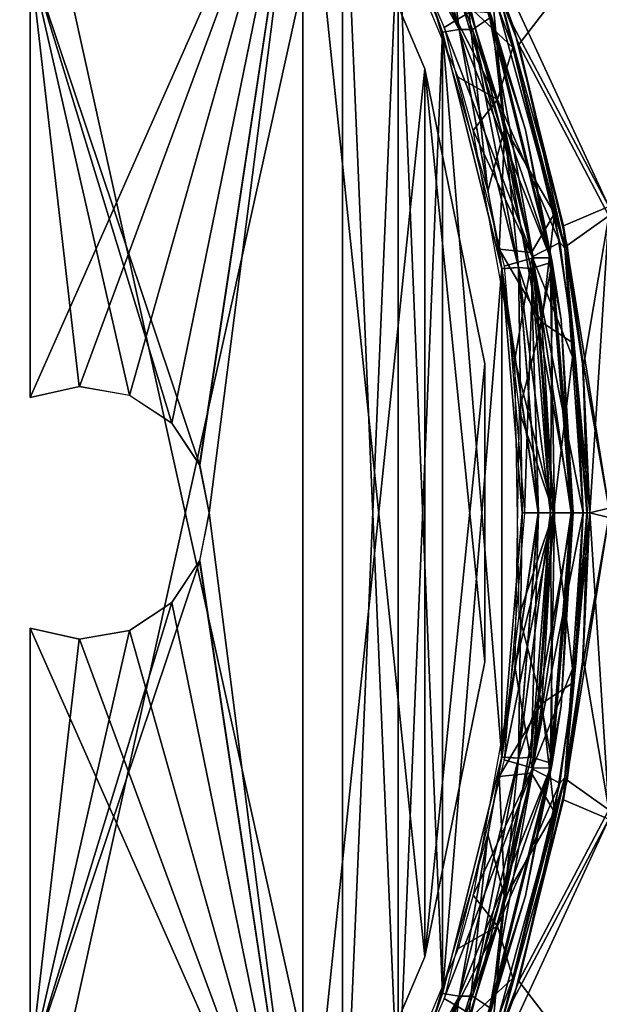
# Model space of a CAD drawing. Header units: millimetres. Extents: x -229 to 223, y -44 to 475.
# Tile 62 of 81: x 153 to 192, y 327 to 393. Entities that reach past the tile are written whole.
import ezdxf

# ---------------------------------------------------------------- set-up
doc = ezdxf.new("R2010")
doc.units = ezdxf.units.MM
doc.header["$LTSCALE"] = 52.148148
for name, color, linetype in [('637', 7, 'CONTINUOUS'), ('638', 7, 'CONTINUOUS'), ('639', 7, 'CONTINUOUS'), ('653', 7, 'CONTINUOUS'), ('654', 7, 'CONTINUOUS'), ('655', 7, 'CONTINUOUS'), ('656', 7, 'CONTINUOUS'), ('657', 7, 'CONTINUOUS'), ('678', 7, 'CONTINUOUS'), ('685', 7, 'CONTINUOUS'), ('686', 7, 'CONTINUOUS'), ('687', 7, 'CONTINUOUS'), ('702', 7, 'CONTINUOUS'), ('703', 7, 'CONTINUOUS'), ('704', 7, 'CONTINUOUS'), ('705', 7, 'CONTINUOUS'), ('719', 7, 'CONTINUOUS'), ('731', 7, 'CONTINUOUS'), ('732', 7, 'CONTINUOUS'), ('733', 7, 'CONTINUOUS'), ('734', 7, 'CONTINUOUS'), ('742', 7, 'CONTINUOUS'), ('743', 7, 'CONTINUOUS'), ('744', 7, 'CONTINUOUS'), ('745', 7, 'CONTINUOUS'), ('746', 7, 'CONTINUOUS'), ('747', 7, 'CONTINUOUS'), ('755', 7, 'CONTINUOUS'), ('756', 7, 'CONTINUOUS')]:
    doc.layers.add(name, color=color, linetype=linetype)

msp = doc.modelspace()

# ---------------------------------------------------------------- linework, layer by layer
at = {"layer": '637', "linetype": 'Continuous'}
for points in [[(152.634, 412.744, -112.397), (174.721, 407.069, -105.51), (152.636, 307.256, -112.396), (152.634, 412.744, -112.397)], [(152.636, 307.256, -112.396), (174.721, 407.069, -105.51), (174.721, 312.931, -105.51), (152.636, 307.256, -112.396)], [(174.721, 407.069, -105.51), (178.407, 399.431, -104.26), (174.721, 312.931, -105.51), (174.721, 407.069, -105.51)], [(174.721, 312.931, -105.51), (178.407, 399.431, -104.26), (178.407, 320.57, -104.26), (174.721, 312.931, -105.51)], [(178.407, 399.431, -104.26), (181.356, 391.848, -103.24), (178.407, 320.57, -104.26), (178.407, 399.431, -104.26)], [(178.407, 320.57, -104.26), (181.356, 391.848, -103.24), (181.357, 328.154, -103.24), (178.407, 320.57, -104.26)], [(181.356, 391.848, -103.24), (185.286, 376.178, -101.85), (181.357, 328.154, -103.24), (181.356, 391.848, -103.24)], [(181.357, 328.154, -103.24), (185.286, 376.178, -101.85), (185.286, 343.824, -101.85), (181.357, 328.154, -103.24)], [(185.286, 376.178, -101.85), (186.631, 360, -101.367), (185.286, 343.824, -101.85), (185.286, 376.178, -101.85)]]:
    msp.add_3dface(points, dxfattribs=at)
at = {"layer": '638', "linetype": 'Continuous'}
for points in [[(178.407, 399.431, -104.26), (176.104, 406.863, -104.841), (182.444, 392.019, -102.66), (178.407, 399.431, -104.26)], [(176.104, 406.863, -104.841), (181.974, 395.882, -102.266), (182.444, 392.019, -102.66), (176.104, 406.863, -104.841)], [(181.356, 391.848, -103.24), (178.407, 399.431, -104.26), (182.444, 392.019, -102.66), (181.356, 391.848, -103.24)], [(181.974, 395.882, -102.266), (185.581, 384.215, -101.003), (182.444, 392.019, -102.66), (181.974, 395.882, -102.266)], [(185.286, 376.178, -101.85), (181.356, 391.848, -103.24), (182.444, 392.019, -102.66), (185.286, 376.178, -101.85)], [(185.286, 376.178, -101.85), (182.444, 392.019, -102.66), (186.377, 376.25, -101.259), (185.286, 376.178, -101.85)], [(182.444, 392.019, -102.66), (185.581, 384.215, -101.003), (186.377, 376.25, -101.259), (182.444, 392.019, -102.66)], [(185.581, 384.215, -101.003), (187.783, 372.096, -100.221), (186.377, 376.25, -101.259), (185.581, 384.215, -101.003)], [(185.286, 376.178, -101.85), (186.377, 376.25, -101.259), (187.709, 360, -100.778), (185.286, 376.178, -101.85)], [(186.631, 360, -101.367), (185.286, 376.178, -101.85), (187.678, 360, -100.801), (186.631, 360, -101.367)], [(185.286, 376.178, -101.85), (187.709, 360, -100.778), (187.678, 360, -100.801), (185.286, 376.178, -101.85)], [(187.783, 372.096, -100.221), (188.509, 360, -99.957), (186.377, 376.25, -101.259), (187.783, 372.096, -100.221)], [(186.377, 376.25, -101.259), (188.509, 360, -99.957), (187.709, 360, -100.778), (186.377, 376.25, -101.259)]]:
    msp.add_3dface(points, dxfattribs=at)
at = {"layer": '639', "linetype": 'Continuous'}
for points in [[(185.286, 343.824, -101.85), (186.631, 360, -101.367), (186.377, 343.75, -101.259), (185.286, 343.824, -101.85)], [(186.631, 360, -101.367), (187.678, 360, -100.801), (186.377, 343.75, -101.259), (186.631, 360, -101.367)], [(187.678, 360, -100.801), (187.709, 360, -100.778), (186.377, 343.75, -101.259), (187.678, 360, -100.801)], [(186.377, 343.75, -101.259), (187.709, 360, -100.778), (187.211, 343.818, -100.423), (186.377, 343.75, -101.259)], [(187.709, 360, -100.778), (188.509, 360, -99.957), (187.211, 343.818, -100.423), (187.709, 360, -100.778)], [(181.357, 328.154, -103.24), (185.286, 343.824, -101.85), (182.444, 327.982, -102.66), (181.357, 328.154, -103.24)], [(185.286, 343.824, -101.85), (186.377, 343.75, -101.259), (182.444, 327.982, -102.66), (185.286, 343.824, -101.85)], [(183.337, 327.983, -101.794), (186.377, 343.75, -101.259), (187.211, 343.818, -100.423), (183.337, 327.983, -101.794)], [(182.444, 327.982, -102.66), (186.377, 343.75, -101.259), (183.337, 327.983, -101.794), (182.444, 327.982, -102.66)], [(178.407, 320.57, -104.26), (181.357, 328.154, -103.24), (176.105, 313.136, -104.84), (178.407, 320.57, -104.26)], [(181.357, 328.154, -103.24), (182.444, 327.982, -102.66), (176.105, 313.136, -104.84), (181.357, 328.154, -103.24)], [(176.105, 313.136, -104.84), (182.444, 327.982, -102.66), (176.312, 313.02, -104.664), (176.105, 313.136, -104.84)], [(176.312, 313.02, -104.664), (182.444, 327.982, -102.66), (180.424, 320.239, -102.803), (176.312, 313.02, -104.664)], [(180.424, 320.239, -102.803), (182.444, 327.982, -102.66), (183.337, 327.983, -101.794), (180.424, 320.239, -102.803)]]:
    msp.add_3dface(points, dxfattribs=at)
at = {"layer": '653', "linetype": 'Continuous'}
for points in [[(174.613, 407.872, -103.858), (181.462, 392.161, -101.507), (183.243, 393.231, -98.823), (174.613, 407.872, -103.858)], [(183.243, 393.231, -98.823), (181.462, 392.161, -101.507), (187.357, 376.906, -97.362), (183.243, 393.231, -98.823)], [(181.462, 392.161, -101.507), (185.43, 376.352, -100.099), (187.357, 376.906, -97.362), (181.462, 392.161, -101.507)], [(185.43, 376.352, -100.099), (186.779, 360, -99.612), (187.357, 376.906, -97.362), (185.43, 376.352, -100.099)], [(187.357, 376.906, -97.362), (186.779, 360, -99.612), (188.759, 360, -96.856), (187.357, 376.906, -97.362)], [(186.779, 360, -99.612), (185.425, 343.637, -100.104), (188.759, 360, -96.856), (186.779, 360, -99.612)], [(188.759, 360, -96.856), (185.425, 343.637, -100.104), (187.356, 343.084, -97.363), (188.759, 360, -96.856)], [(185.425, 343.637, -100.104), (181.462, 327.829, -101.505), (187.356, 343.084, -97.363), (185.425, 343.637, -100.104)], [(187.356, 343.084, -97.363), (181.462, 327.829, -101.505), (183.24, 326.76, -98.824), (187.356, 343.084, -97.363)], [(181.462, 327.829, -101.505), (174.613, 312.128, -103.858), (183.24, 326.76, -98.824), (181.462, 327.829, -101.505)]]:
    msp.add_3dface(points, dxfattribs=at)
at = {"layer": '654', "linetype": 'Continuous'}
for points in [[(185.581, 384.215, -101.003), (181.974, 395.882, -102.266), (184.587, 392.877, -99.868), (185.581, 384.215, -101.003)], [(188.613, 376.617, -98.42), (185.581, 384.215, -101.003), (184.587, 392.877, -99.868), (188.613, 376.617, -98.42)], [(187.783, 372.096, -100.221), (185.581, 384.215, -101.003), (188.613, 376.617, -98.42), (187.783, 372.096, -100.221)], [(189.961, 360, -97.927), (187.783, 372.096, -100.221), (188.613, 376.617, -98.42), (189.961, 360, -97.927)], [(188.509, 360, -99.957), (187.783, 372.096, -100.221), (189.961, 360, -97.927), (188.509, 360, -99.957)], [(187.211, 343.818, -100.423), (188.509, 360, -99.957), (188.614, 343.393, -98.42), (187.211, 343.818, -100.423)], [(188.509, 360, -99.957), (189.961, 360, -97.927), (188.614, 343.393, -98.42), (188.509, 360, -99.957)], [(183.337, 327.983, -101.794), (187.211, 343.818, -100.423), (188.614, 343.393, -98.42), (183.337, 327.983, -101.794)], [(184.59, 327.132, -99.867), (183.337, 327.983, -101.794), (188.614, 343.393, -98.42), (184.59, 327.132, -99.867)], [(180.424, 320.239, -102.803), (183.337, 327.983, -101.794), (184.59, 327.132, -99.867), (180.424, 320.239, -102.803)]]:
    msp.add_3dface(points, dxfattribs=at)
at = {"layer": '655', "linetype": 'Continuous'}
for points in [[(184.587, 392.877, -99.868), (182.97, 397.509, -100.218), (186.846, 385.366, -98.84), (184.587, 392.877, -99.868)], [(182.97, 397.509, -100.218), (184.419, 393.146, -99.474), (186.846, 385.366, -98.84), (182.97, 397.509, -100.218)], [(184.419, 393.146, -99.474), (188.474, 376.887, -98.004), (186.846, 385.366, -98.84), (184.419, 393.146, -99.474)], [(188.613, 376.617, -98.42), (184.587, 392.877, -99.868), (186.846, 385.366, -98.84), (188.613, 376.617, -98.42)], [(188.613, 376.617, -98.42), (186.846, 385.366, -98.84), (189.213, 372.794, -97.982), (188.613, 376.617, -98.42)], [(186.846, 385.366, -98.84), (188.474, 376.887, -98.004), (189.213, 372.794, -97.982), (186.846, 385.366, -98.84)], [(188.474, 376.887, -98.004), (189.866, 360, -97.495), (189.213, 372.794, -97.982), (188.474, 376.887, -98.004)], [(189.961, 360, -97.927), (188.613, 376.617, -98.42), (190.009, 360, -97.689), (189.961, 360, -97.927)], [(188.613, 376.617, -98.42), (189.213, 372.794, -97.982), (190.009, 360, -97.689), (188.613, 376.617, -98.42)], [(189.213, 372.794, -97.982), (189.866, 360, -97.495), (190.005, 360, -97.675), (189.213, 372.794, -97.982)], [(190.009, 360, -97.689), (189.213, 372.794, -97.982), (190.005, 360, -97.675), (190.009, 360, -97.689)]]:
    msp.add_3dface(points, dxfattribs=at)
at = {"layer": '656', "linetype": 'Continuous'}
for points in [[(190.005, 360, -97.675), (189.866, 360, -97.495), (188.473, 343.11, -98.004), (190.005, 360, -97.675)], [(190.009, 360, -97.689), (190.005, 360, -97.675), (188.473, 343.11, -98.004), (190.009, 360, -97.689)], [(189.213, 347.206, -97.982), (190.009, 360, -97.689), (188.473, 343.11, -98.004), (189.213, 347.206, -97.982)], [(188.614, 343.393, -98.42), (189.961, 360, -97.927), (189.213, 347.206, -97.982), (188.614, 343.393, -98.42)], [(189.961, 360, -97.927), (190.009, 360, -97.689), (189.213, 347.206, -97.982), (189.961, 360, -97.927)], [(188.614, 343.393, -98.42), (189.213, 347.206, -97.982), (186.846, 334.634, -98.84), (188.614, 343.393, -98.42)], [(186.846, 334.634, -98.84), (189.213, 347.206, -97.982), (188.473, 343.11, -98.004), (186.846, 334.634, -98.84)], [(184.59, 327.132, -99.867), (188.614, 343.393, -98.42), (186.846, 334.634, -98.84), (184.59, 327.132, -99.867)], [(184.418, 326.852, -99.474), (186.846, 334.634, -98.84), (188.473, 343.11, -98.004), (184.418, 326.852, -99.474)], [(184.59, 327.132, -99.867), (186.846, 334.634, -98.84), (182.97, 322.491, -100.218), (184.59, 327.132, -99.867)], [(182.97, 322.491, -100.218), (186.846, 334.634, -98.84), (184.418, 326.852, -99.474), (182.97, 322.491, -100.218)]]:
    msp.add_3dface(points, dxfattribs=at)
at = {"layer": '657', "linetype": 'Continuous'}
for points in [[(183.243, 393.231, -98.823), (187.357, 376.906, -97.362), (184.419, 393.146, -99.474), (183.243, 393.231, -98.823)], [(187.357, 376.906, -97.362), (188.474, 376.887, -98.004), (184.419, 393.146, -99.474), (187.357, 376.906, -97.362)], [(187.357, 376.906, -97.362), (188.759, 360, -96.856), (188.474, 376.887, -98.004), (187.357, 376.906, -97.362)], [(188.759, 360, -96.856), (189.866, 360, -97.495), (188.474, 376.887, -98.004), (188.759, 360, -96.856)], [(188.759, 360, -96.856), (187.356, 343.084, -97.363), (189.866, 360, -97.495), (188.759, 360, -96.856)], [(189.866, 360, -97.495), (187.356, 343.084, -97.363), (188.473, 343.11, -98.004), (189.866, 360, -97.495)], [(187.356, 343.084, -97.363), (183.24, 326.76, -98.824), (184.418, 326.852, -99.474), (187.356, 343.084, -97.363)], [(187.356, 343.084, -97.363), (184.418, 326.852, -99.474), (188.473, 343.11, -98.004), (187.356, 343.084, -97.363)]]:
    msp.add_3dface(points, dxfattribs=at)
at = {"layer": '678', "linetype": 'Continuous'}
for points in [[(172.104, 408.423, -103.43), (154.045, 396.638, -109.07), (165.263, 363.167, -105.647), (172.104, 408.423, -103.43)], [(165.887, 360, -105.449), (172.104, 408.423, -103.43), (165.263, 363.167, -105.647), (165.887, 360, -105.449)], [(172.104, 311.577, -103.43), (172.104, 408.423, -103.43), (165.887, 360, -105.449), (172.104, 311.577, -103.43)], [(180.185, 389.422, -100.683), (172.104, 408.423, -103.43), (180.187, 330.582, -100.682), (180.185, 389.422, -100.683)], [(180.187, 330.582, -100.682), (172.104, 408.423, -103.43), (172.104, 311.577, -103.43), (180.187, 330.582, -100.682)], [(154.045, 396.638, -109.07), (154.045, 367.641, -109.07), (157.284, 368.381, -108.108), (154.045, 396.638, -109.07)], [(165.263, 363.167, -105.647), (154.045, 396.638, -109.07), (163.415, 365.943, -106.229), (165.263, 363.167, -105.647)], [(163.415, 365.943, -106.229), (154.045, 396.638, -109.07), (160.607, 367.786, -107.1), (163.415, 365.943, -106.229)], [(160.607, 367.786, -107.1), (154.045, 396.638, -109.07), (157.284, 368.381, -108.108), (160.607, 367.786, -107.1)], [(184.159, 369.867, -99.28), (180.185, 389.422, -100.683), (180.187, 330.582, -100.682), (184.159, 369.867, -99.28)], [(184.16, 350.137, -99.28), (184.159, 369.867, -99.28), (180.187, 330.582, -100.682), (184.16, 350.137, -99.28)], [(165.258, 356.819, -105.649), (172.104, 311.577, -103.43), (165.887, 360, -105.449), (165.258, 356.819, -105.649)], [(163.409, 354.05, -106.231), (172.104, 311.577, -103.43), (165.258, 356.819, -105.649), (163.409, 354.05, -106.231)], [(160.61, 352.215, -107.099), (172.104, 311.577, -103.43), (163.409, 354.05, -106.231), (160.61, 352.215, -107.099)], [(154.045, 323.362, -109.07), (172.104, 311.577, -103.43), (154.045, 352.359, -109.07), (154.045, 323.362, -109.07)], [(154.045, 352.359, -109.07), (172.104, 311.577, -103.43), (157.294, 351.619, -108.105), (154.045, 352.359, -109.07)], [(157.294, 351.619, -108.105), (172.104, 311.577, -103.43), (160.61, 352.215, -107.099), (157.294, 351.619, -108.105)]]:
    msp.add_3dface(points, dxfattribs=at)
at = {"layer": '685', "linetype": 'Continuous'}
for points in [[(152.634, 307.256, 112.397), (174.721, 312.931, 105.51), (152.636, 412.744, 112.396), (152.634, 307.256, 112.397)], [(152.636, 412.744, 112.396), (174.721, 312.931, 105.51), (174.721, 407.069, 105.51), (152.636, 412.744, 112.396)], [(174.721, 312.931, 105.51), (178.407, 320.569, 104.26), (174.721, 407.069, 105.51), (174.721, 312.931, 105.51)], [(174.721, 407.069, 105.51), (178.407, 320.569, 104.26), (178.407, 399.43, 104.26), (174.721, 407.069, 105.51)], [(178.407, 320.569, 104.26), (181.356, 328.152, 103.24), (178.407, 399.43, 104.26), (178.407, 320.569, 104.26)], [(178.407, 399.43, 104.26), (181.356, 328.152, 103.24), (181.357, 391.846, 103.24), (178.407, 399.43, 104.26)], [(181.356, 328.152, 103.24), (185.286, 343.822, 101.85), (181.357, 391.846, 103.24), (181.356, 328.152, 103.24)], [(181.357, 391.846, 103.24), (185.286, 343.822, 101.85), (185.286, 376.176, 101.85), (181.357, 391.846, 103.24)], [(185.286, 343.822, 101.85), (186.631, 360, 101.367), (185.286, 376.176, 101.85), (185.286, 343.822, 101.85)]]:
    msp.add_3dface(points, dxfattribs=at)
at = {"layer": '686', "linetype": 'Continuous'}
for points in [[(186.631, 360, 101.367), (185.286, 343.822, 101.85), (187.678, 360, 100.801), (186.631, 360, 101.367)], [(185.286, 343.822, 101.85), (186.377, 343.75, 101.259), (187.709, 360, 100.778), (185.286, 343.822, 101.85)], [(185.286, 343.822, 101.85), (187.709, 360, 100.778), (187.678, 360, 100.801), (185.286, 343.822, 101.85)], [(187.783, 347.904, 100.221), (188.509, 360, 99.957), (186.377, 343.75, 101.259), (187.783, 347.904, 100.221)], [(186.377, 343.75, 101.259), (188.509, 360, 99.957), (187.709, 360, 100.778), (186.377, 343.75, 101.259)], [(185.581, 335.785, 101.003), (187.783, 347.904, 100.221), (186.377, 343.75, 101.259), (185.581, 335.785, 101.003)], [(185.286, 343.822, 101.85), (181.356, 328.152, 103.24), (182.444, 327.981, 102.66), (185.286, 343.822, 101.85)], [(185.286, 343.822, 101.85), (182.444, 327.981, 102.66), (186.377, 343.75, 101.259), (185.286, 343.822, 101.85)], [(182.444, 327.981, 102.66), (185.581, 335.785, 101.003), (186.377, 343.75, 101.259), (182.444, 327.981, 102.66)], [(181.974, 324.118, 102.266), (185.581, 335.785, 101.003), (182.444, 327.981, 102.66), (181.974, 324.118, 102.266)], [(181.356, 328.152, 103.24), (178.407, 320.569, 104.26), (182.444, 327.981, 102.66), (181.356, 328.152, 103.24)], [(178.407, 320.569, 104.26), (176.104, 313.137, 104.841), (182.444, 327.981, 102.66), (178.407, 320.569, 104.26)], [(176.104, 313.137, 104.841), (181.974, 324.118, 102.266), (182.444, 327.981, 102.66), (176.104, 313.137, 104.841)]]:
    msp.add_3dface(points, dxfattribs=at)
at = {"layer": '687', "linetype": 'Continuous'}
for points in [[(176.105, 406.864, 104.84), (182.444, 392.018, 102.66), (176.312, 406.98, 104.664), (176.105, 406.864, 104.84)], [(178.407, 399.43, 104.26), (181.357, 391.846, 103.24), (176.105, 406.864, 104.84), (178.407, 399.43, 104.26)], [(181.357, 391.846, 103.24), (182.444, 392.018, 102.66), (176.105, 406.864, 104.84), (181.357, 391.846, 103.24)], [(176.312, 406.98, 104.664), (182.444, 392.018, 102.66), (180.424, 399.761, 102.803), (176.312, 406.98, 104.664)], [(180.424, 399.761, 102.803), (182.444, 392.018, 102.66), (183.337, 392.017, 101.794), (180.424, 399.761, 102.803)], [(181.357, 391.846, 103.24), (185.286, 376.176, 101.85), (182.444, 392.018, 102.66), (181.357, 391.846, 103.24)], [(185.286, 376.176, 101.85), (186.377, 376.25, 101.259), (182.444, 392.018, 102.66), (185.286, 376.176, 101.85)], [(182.444, 392.018, 102.66), (186.377, 376.25, 101.259), (183.337, 392.017, 101.794), (182.444, 392.018, 102.66)], [(183.337, 392.017, 101.794), (186.377, 376.25, 101.259), (187.211, 376.182, 100.423), (183.337, 392.017, 101.794)], [(185.286, 376.176, 101.85), (186.631, 360, 101.367), (186.377, 376.25, 101.259), (185.286, 376.176, 101.85)], [(186.631, 360, 101.367), (187.678, 360, 100.801), (186.377, 376.25, 101.259), (186.631, 360, 101.367)], [(187.678, 360, 100.801), (187.709, 360, 100.778), (186.377, 376.25, 101.259), (187.678, 360, 100.801)], [(186.377, 376.25, 101.259), (187.709, 360, 100.778), (187.211, 376.182, 100.423), (186.377, 376.25, 101.259)], [(187.709, 360, 100.778), (188.509, 360, 99.957), (187.211, 376.182, 100.423), (187.709, 360, 100.778)]]:
    msp.add_3dface(points, dxfattribs=at)
at = {"layer": '702', "linetype": 'Continuous'}
for points in [[(180.424, 399.761, 102.803), (183.337, 392.017, 101.794), (184.59, 392.868, 99.867), (180.424, 399.761, 102.803)], [(184.59, 392.868, 99.867), (183.337, 392.017, 101.794), (188.614, 376.607, 98.42), (184.59, 392.868, 99.867)], [(183.337, 392.017, 101.794), (187.211, 376.182, 100.423), (188.614, 376.607, 98.42), (183.337, 392.017, 101.794)], [(187.211, 376.182, 100.423), (188.509, 360, 99.957), (188.614, 376.607, 98.42), (187.211, 376.182, 100.423)], [(188.509, 360, 99.957), (189.961, 360, 97.927), (188.614, 376.607, 98.42), (188.509, 360, 99.957)], [(188.509, 360, 99.957), (187.783, 347.904, 100.221), (189.961, 360, 97.927), (188.509, 360, 99.957)], [(189.961, 360, 97.927), (187.783, 347.904, 100.221), (188.613, 343.383, 98.42), (189.961, 360, 97.927)], [(187.783, 347.904, 100.221), (185.581, 335.785, 101.003), (188.613, 343.383, 98.42), (187.783, 347.904, 100.221)], [(188.613, 343.383, 98.42), (185.581, 335.785, 101.003), (184.587, 327.123, 99.868), (188.613, 343.383, 98.42)], [(185.581, 335.785, 101.003), (181.974, 324.118, 102.266), (184.587, 327.123, 99.868), (185.581, 335.785, 101.003)]]:
    msp.add_3dface(points, dxfattribs=at)
at = {"layer": '703', "linetype": 'Continuous'}
for points in [[(188.474, 343.113, 98.004), (189.866, 360, 97.495), (189.213, 347.206, 97.982), (188.474, 343.113, 98.004)], [(189.961, 360, 97.927), (188.613, 343.383, 98.42), (190.009, 360, 97.689), (189.961, 360, 97.927)], [(188.613, 343.383, 98.42), (189.213, 347.206, 97.982), (190.009, 360, 97.689), (188.613, 343.383, 98.42)], [(189.213, 347.206, 97.982), (189.866, 360, 97.495), (190.005, 360, 97.675), (189.213, 347.206, 97.982)], [(190.009, 360, 97.689), (189.213, 347.206, 97.982), (190.005, 360, 97.675), (190.009, 360, 97.689)], [(188.613, 343.383, 98.42), (186.846, 334.634, 98.84), (189.213, 347.206, 97.982), (188.613, 343.383, 98.42)], [(186.846, 334.634, 98.84), (188.474, 343.113, 98.004), (189.213, 347.206, 97.982), (186.846, 334.634, 98.84)], [(188.613, 343.383, 98.42), (184.587, 327.123, 99.868), (186.846, 334.634, 98.84), (188.613, 343.383, 98.42)], [(184.419, 326.854, 99.474), (188.474, 343.113, 98.004), (186.846, 334.634, 98.84), (184.419, 326.854, 99.474)], [(184.587, 327.123, 99.868), (182.97, 322.491, 100.218), (186.846, 334.634, 98.84), (184.587, 327.123, 99.868)], [(182.97, 322.491, 100.218), (184.419, 326.854, 99.474), (186.846, 334.634, 98.84), (182.97, 322.491, 100.218)]]:
    msp.add_3dface(points, dxfattribs=at)
at = {"layer": '704', "linetype": 'Continuous'}
for points in [[(184.59, 392.868, 99.867), (186.846, 385.366, 98.84), (182.97, 397.509, 100.218), (184.59, 392.868, 99.867)], [(182.97, 397.509, 100.218), (186.846, 385.366, 98.84), (184.418, 393.148, 99.474), (182.97, 397.509, 100.218)], [(184.418, 393.148, 99.474), (186.846, 385.366, 98.84), (188.473, 376.89, 98.004), (184.418, 393.148, 99.474)], [(184.59, 392.868, 99.867), (188.614, 376.607, 98.42), (186.846, 385.366, 98.84), (184.59, 392.868, 99.867)], [(188.614, 376.607, 98.42), (189.213, 372.794, 97.982), (186.846, 385.366, 98.84), (188.614, 376.607, 98.42)], [(186.846, 385.366, 98.84), (189.213, 372.794, 97.982), (188.473, 376.89, 98.004), (186.846, 385.366, 98.84)], [(190.005, 360, 97.675), (189.866, 360, 97.495), (188.473, 376.89, 98.004), (190.005, 360, 97.675)], [(190.009, 360, 97.689), (190.005, 360, 97.675), (188.473, 376.89, 98.004), (190.009, 360, 97.689)], [(189.213, 372.794, 97.982), (190.009, 360, 97.689), (188.473, 376.89, 98.004), (189.213, 372.794, 97.982)], [(188.614, 376.607, 98.42), (189.961, 360, 97.927), (189.213, 372.794, 97.982), (188.614, 376.607, 98.42)], [(189.961, 360, 97.927), (190.009, 360, 97.689), (189.213, 372.794, 97.982), (189.961, 360, 97.927)]]:
    msp.add_3dface(points, dxfattribs=at)
at = {"layer": '705', "linetype": 'Continuous'}
for points in [[(183.24, 393.24, 98.824), (184.418, 393.148, 99.474), (187.356, 376.916, 97.363), (183.24, 393.24, 98.824)], [(184.418, 393.148, 99.474), (188.473, 376.89, 98.004), (187.356, 376.916, 97.363), (184.418, 393.148, 99.474)], [(188.473, 376.89, 98.004), (189.866, 360, 97.495), (187.356, 376.916, 97.363), (188.473, 376.89, 98.004)], [(189.866, 360, 97.495), (188.759, 360, 96.856), (187.356, 376.916, 97.363), (189.866, 360, 97.495)], [(188.759, 360, 96.856), (188.474, 343.113, 98.004), (187.357, 343.094, 97.362), (188.759, 360, 96.856)], [(189.866, 360, 97.495), (188.474, 343.113, 98.004), (188.759, 360, 96.856), (189.866, 360, 97.495)], [(187.357, 343.094, 97.362), (184.419, 326.854, 99.474), (183.243, 326.769, 98.823), (187.357, 343.094, 97.362)], [(188.474, 343.113, 98.004), (184.419, 326.854, 99.474), (187.357, 343.094, 97.362), (188.474, 343.113, 98.004)]]:
    msp.add_3dface(points, dxfattribs=at)
at = {"layer": '719', "linetype": 'Continuous'}
for points in [[(154.045, 396.638, 109.07), (172.104, 408.423, 103.43), (154.045, 367.641, 109.07), (154.045, 396.638, 109.07)], [(154.045, 367.641, 109.07), (172.104, 408.423, 103.43), (157.294, 368.381, 108.105), (154.045, 367.641, 109.07)], [(157.294, 368.381, 108.105), (172.104, 408.423, 103.43), (160.61, 367.785, 107.099), (157.294, 368.381, 108.105)], [(160.61, 367.785, 107.099), (172.104, 408.423, 103.43), (163.409, 365.95, 106.231), (160.61, 367.785, 107.099)], [(163.409, 365.95, 106.231), (172.104, 408.423, 103.43), (165.258, 363.181, 105.649), (163.409, 365.95, 106.231)], [(165.258, 363.181, 105.649), (172.104, 408.423, 103.43), (165.887, 360, 105.449), (165.258, 363.181, 105.649)], [(172.104, 408.423, 103.43), (172.104, 311.577, 103.43), (165.887, 360, 105.449), (172.104, 408.423, 103.43)], [(180.187, 389.418, 100.682), (172.104, 311.577, 103.43), (172.104, 408.423, 103.43), (180.187, 389.418, 100.682)], [(180.185, 330.578, 100.683), (172.104, 311.577, 103.43), (180.187, 389.418, 100.682), (180.185, 330.578, 100.683)], [(184.159, 350.133, 99.28), (180.185, 330.578, 100.683), (180.187, 389.418, 100.682), (184.159, 350.133, 99.28)], [(184.16, 369.863, 99.28), (184.159, 350.133, 99.28), (180.187, 389.418, 100.682), (184.16, 369.863, 99.28)], [(165.887, 360, 105.449), (172.104, 311.577, 103.43), (165.263, 356.833, 105.647), (165.887, 360, 105.449)], [(172.104, 311.577, 103.43), (154.045, 323.362, 109.07), (165.263, 356.833, 105.647), (172.104, 311.577, 103.43)], [(165.263, 356.833, 105.647), (154.045, 323.362, 109.07), (163.415, 354.057, 106.229), (165.263, 356.833, 105.647)], [(163.415, 354.057, 106.229), (154.045, 323.362, 109.07), (160.607, 352.214, 107.1), (163.415, 354.057, 106.229)], [(154.045, 323.362, 109.07), (154.045, 352.359, 109.07), (157.284, 351.619, 108.108), (154.045, 323.362, 109.07)], [(160.607, 352.214, 107.1), (154.045, 323.362, 109.07), (157.284, 351.619, 108.108), (160.607, 352.214, 107.1)]]:
    msp.add_3dface(points, dxfattribs=at)
at = {"layer": '731', "linetype": 'Continuous'}
for points in [[(184.351, 381.309, 100.273), (183.079, 393.557, 98.591), (180.365, 394.889, 101.68), (184.351, 381.309, 100.273)], [(185.485, 385.513, 97.745), (183.079, 393.557, 98.591), (184.351, 381.309, 100.273), (185.485, 385.513, 97.745)], [(185.113, 377.464, 100), (185.485, 385.513, 97.745), (184.351, 381.309, 100.273), (185.113, 377.464, 100)], [(187.242, 377.251, 97.117), (185.485, 385.513, 97.745), (185.113, 377.464, 100), (187.242, 377.251, 97.117)], [(187.919, 372.64, 96.874), (187.242, 377.251, 97.117), (185.113, 377.464, 100), (187.919, 372.64, 96.874)], [(187.919, 372.64, 96.874), (185.113, 377.464, 100), (186.424, 366.773, 99.528), (187.919, 372.64, 96.874)], [(188.7, 360, 96.591), (187.919, 372.64, 96.874), (186.424, 366.773, 99.528), (188.7, 360, 96.591)], [(186.134, 349.834, 99.633), (188.7, 360, 96.591), (186.424, 366.773, 99.528), (186.134, 349.834, 99.633)], [(187.291, 343.041, 97.1), (188.7, 360, 96.591), (186.134, 349.834, 99.633), (187.291, 343.041, 97.1)], [(183.387, 334.674, 100.616), (187.291, 343.041, 97.1), (186.134, 349.834, 99.633), (183.387, 334.674, 100.616)], [(184.991, 332.624, 97.919), (187.291, 343.041, 97.1), (183.387, 334.674, 100.616), (184.991, 332.624, 97.919)], [(184.991, 332.624, 97.919), (183.387, 334.674, 100.616), (182.39, 331.129, 100.967), (184.991, 332.624, 97.919)], [(183.075, 326.43, 98.593), (184.991, 332.624, 97.919), (173.763, 310.729, 103.888), (183.075, 326.43, 98.593)], [(173.763, 310.729, 103.888), (184.991, 332.624, 97.919), (174.47, 312.109, 103.695), (173.763, 310.729, 103.888)], [(174.47, 312.109, 103.695), (184.991, 332.624, 97.919), (182.39, 331.129, 100.967), (174.47, 312.109, 103.695)]]:
    msp.add_3dface(points, dxfattribs=at)
at = {"layer": '732', "linetype": 'Continuous'}
for points in [[(183.079, 393.557, 98.591), (185.485, 385.513, 97.745), (184.572, 395.149, 98.715), (183.079, 393.557, 98.591)], [(184.572, 395.149, 98.715), (185.485, 385.513, 97.745), (188.765, 379.831, 97.217), (184.572, 395.149, 98.715)], [(185.485, 385.513, 97.745), (187.242, 377.251, 97.117), (188.765, 379.831, 97.217), (185.485, 385.513, 97.745)], [(187.242, 377.251, 97.117), (187.919, 372.64, 96.874), (188.765, 379.831, 97.217), (187.242, 377.251, 97.117)], [(188.765, 379.831, 97.217), (187.919, 372.64, 96.874), (190.068, 371.189, 96.743), (188.765, 379.831, 97.217)], [(187.919, 372.64, 96.874), (188.7, 360, 96.591), (190.068, 371.189, 96.743), (187.919, 372.64, 96.874)], [(190.068, 371.189, 96.743), (188.7, 360, 96.591), (190.671, 360, 96.522), (190.068, 371.189, 96.743)]]:
    msp.add_3dface(points, dxfattribs=at)
at = {"layer": '733', "linetype": 'Continuous'}
for points in [[(182.615, 401.389, 99.32), (185.072, 394.505, 98.561), (186.412, 391.033, 97.982), (182.615, 401.389, 99.32)], [(184.572, 395.149, 98.715), (188.765, 379.831, 97.217), (185.072, 394.505, 98.561), (184.572, 395.149, 98.715)], [(188.765, 379.831, 97.217), (189.443, 377.529, 96.992), (185.072, 394.505, 98.561), (188.765, 379.831, 97.217)], [(185.072, 394.505, 98.561), (189.443, 377.529, 96.992), (186.412, 391.033, 97.982), (185.072, 394.505, 98.561)], [(186.412, 391.033, 97.982), (189.443, 377.529, 96.992), (189.6, 377.707, 96.832), (186.412, 391.033, 97.982)], [(188.765, 379.831, 97.217), (190.068, 371.189, 96.743), (189.443, 377.529, 96.992), (188.765, 379.831, 97.217)], [(189.6, 377.707, 96.832), (189.443, 377.529, 96.992), (190.669, 369.577, 96.44), (189.6, 377.707, 96.832)], [(190.068, 371.189, 96.743), (190.671, 360, 96.522), (189.443, 377.529, 96.992), (190.068, 371.189, 96.743)], [(189.443, 377.529, 96.992), (190.671, 360, 96.522), (190.915, 360, 96.455), (189.443, 377.529, 96.992)], [(189.443, 377.529, 96.992), (190.925, 360, 96.45), (190.669, 369.577, 96.44), (189.443, 377.529, 96.992)], [(190.925, 360, 96.45), (189.443, 377.529, 96.992), (190.915, 360, 96.455), (190.925, 360, 96.45)], [(190.925, 360, 96.45), (191.105, 360, 96.284), (190.669, 369.577, 96.44), (190.925, 360, 96.45)]]:
    msp.add_3dface(points, dxfattribs=at)
at = {"layer": '734', "linetype": 'Continuous'}
for points in [[(182.615, 401.389, 99.32), (186.412, 391.033, 97.982), (192.366, 398.785, 86.089), (182.615, 401.389, 99.32)], [(186.412, 391.033, 97.982), (192.366, 379.678, 92.349), (192.366, 398.785, 86.089), (186.412, 391.033, 97.982)], [(186.412, 391.033, 97.982), (189.6, 377.707, 96.832), (192.366, 379.678, 92.349), (186.412, 391.033, 97.982)], [(189.6, 377.707, 96.832), (190.669, 369.577, 96.44), (192.366, 379.678, 92.349), (189.6, 377.707, 96.832)], [(190.669, 369.577, 96.44), (191.105, 360, 96.284), (192.366, 379.678, 92.349), (190.669, 369.577, 96.44)], [(191.105, 360, 96.284), (192.366, 359.68, 94.422), (192.366, 379.678, 92.349), (191.105, 360, 96.284)], [(192.366, 339.695, 92.213), (192.366, 359.68, 94.422), (189.368, 340.978, 96.915), (192.366, 339.695, 92.213)], [(189.368, 340.978, 96.915), (192.366, 359.68, 94.422), (190.595, 349.654, 96.469), (189.368, 340.978, 96.915)], [(192.366, 359.68, 94.422), (191.105, 360, 96.284), (190.595, 349.654, 96.469), (192.366, 359.68, 94.422)], [(186.026, 327.743, 98.119), (192.366, 339.695, 92.213), (189.368, 340.978, 96.915), (186.026, 327.743, 98.119)], [(192.366, 320.632, 85.824), (192.366, 339.695, 92.213), (182.539, 318.437, 99.348), (192.366, 320.632, 85.824)], [(182.539, 318.437, 99.348), (192.366, 339.695, 92.213), (186.026, 327.743, 98.119), (182.539, 318.437, 99.348)]]:
    msp.add_3dface(points, dxfattribs=at)
at = {"layer": '742', "linetype": 'Continuous'}
for points in [[(191.105, 360, 96.284), (190.925, 360, 96.45), (189.443, 342.471, 96.992), (191.105, 360, 96.284)], [(190.595, 349.654, 96.469), (191.105, 360, 96.284), (189.443, 342.471, 96.992), (190.595, 349.654, 96.469)], [(190.925, 360, 96.45), (190.213, 350.254, 96.69), (189.443, 342.471, 96.992), (190.925, 360, 96.45)], [(190.915, 360, 96.455), (190.671, 360, 96.522), (190.213, 350.254, 96.69), (190.915, 360, 96.455)], [(190.925, 360, 96.45), (190.915, 360, 96.455), (190.213, 350.254, 96.69), (190.925, 360, 96.45)], [(190.213, 350.254, 96.69), (189.12, 342.099, 97.088), (189.443, 342.471, 96.992), (190.213, 350.254, 96.69)], [(189.368, 340.978, 96.915), (190.595, 349.654, 96.469), (189.443, 342.471, 96.992), (189.368, 340.978, 96.915)], [(189.368, 340.978, 96.915), (189.443, 342.471, 96.992), (185.071, 325.495, 98.561), (189.368, 340.978, 96.915)], [(189.443, 342.471, 96.992), (186.01, 329.174, 98.206), (185.071, 325.495, 98.561), (189.443, 342.471, 96.992)], [(189.12, 342.099, 97.088), (186.01, 329.174, 98.206), (189.443, 342.471, 96.992), (189.12, 342.099, 97.088)], [(186.026, 327.743, 98.119), (189.368, 340.978, 96.915), (185.071, 325.495, 98.561), (186.026, 327.743, 98.119)], [(186.01, 329.174, 98.206), (182.049, 318.442, 99.597), (185.071, 325.495, 98.561), (186.01, 329.174, 98.206)], [(182.539, 318.437, 99.348), (186.026, 327.743, 98.119), (185.071, 325.495, 98.561), (182.539, 318.437, 99.348)]]:
    msp.add_3dface(points, dxfattribs=at)
at = {"layer": '743', "linetype": 'Continuous'}
for points in [[(188.7, 360, 96.591), (187.291, 343.041, 97.1), (190.671, 360, 96.522), (188.7, 360, 96.591)], [(190.671, 360, 96.522), (187.291, 343.041, 97.1), (190.213, 350.254, 96.69), (190.671, 360, 96.522)], [(187.291, 343.041, 97.1), (189.12, 342.099, 97.088), (190.213, 350.254, 96.69), (187.291, 343.041, 97.1)], [(187.291, 343.041, 97.1), (184.991, 332.624, 97.919), (189.12, 342.099, 97.088), (187.291, 343.041, 97.1)], [(184.991, 332.624, 97.919), (186.01, 329.174, 98.206), (189.12, 342.099, 97.088), (184.991, 332.624, 97.919)], [(184.991, 332.624, 97.919), (183.075, 326.43, 98.593), (186.01, 329.174, 98.206), (184.991, 332.624, 97.919)], [(183.075, 326.43, 98.593), (182.049, 318.442, 99.597), (186.01, 329.174, 98.206), (183.075, 326.43, 98.593)]]:
    msp.add_3dface(points, dxfattribs=at)
at = {"layer": '744', "linetype": 'Continuous'}
for points in [[(183.075, 393.57, -98.593), (184.991, 387.376, -97.919), (173.763, 409.271, -103.888), (183.075, 393.57, -98.593)], [(173.763, 409.271, -103.888), (184.991, 387.376, -97.919), (174.47, 407.891, -103.695), (173.763, 409.271, -103.888)], [(174.47, 407.891, -103.695), (184.991, 387.376, -97.919), (182.39, 388.871, -100.967), (174.47, 407.891, -103.695)], [(184.991, 387.376, -97.919), (183.387, 385.326, -100.616), (182.39, 388.871, -100.967), (184.991, 387.376, -97.919)], [(184.991, 387.376, -97.919), (187.291, 376.959, -97.1), (183.387, 385.326, -100.616), (184.991, 387.376, -97.919)], [(183.387, 385.326, -100.616), (187.291, 376.959, -97.1), (186.134, 370.166, -99.633), (183.387, 385.326, -100.616)], [(187.291, 376.959, -97.1), (188.7, 360, -96.591), (186.134, 370.166, -99.633), (187.291, 376.959, -97.1)], [(186.134, 370.166, -99.633), (188.7, 360, -96.591), (186.424, 353.227, -99.528), (186.134, 370.166, -99.633)], [(188.7, 360, -96.591), (187.919, 347.36, -96.874), (186.424, 353.227, -99.528), (188.7, 360, -96.591)], [(187.919, 347.36, -96.874), (185.113, 342.536, -100), (186.424, 353.227, -99.528), (187.919, 347.36, -96.874)], [(187.919, 347.36, -96.874), (187.242, 342.749, -97.117), (185.113, 342.536, -100), (187.919, 347.36, -96.874)], [(185.113, 342.536, -100), (185.485, 334.487, -97.745), (184.351, 338.691, -100.273), (185.113, 342.536, -100)], [(187.242, 342.749, -97.117), (185.485, 334.487, -97.745), (185.113, 342.536, -100), (187.242, 342.749, -97.117)], [(184.351, 338.691, -100.273), (183.079, 326.443, -98.591), (180.365, 325.111, -101.68), (184.351, 338.691, -100.273)], [(185.485, 334.487, -97.745), (183.079, 326.443, -98.591), (184.351, 338.691, -100.273), (185.485, 334.487, -97.745)]]:
    msp.add_3dface(points, dxfattribs=at)
at = {"layer": '745', "linetype": 'Continuous'}
for points in [[(187.919, 347.36, -96.874), (188.7, 360, -96.591), (190.068, 348.811, -96.743), (187.919, 347.36, -96.874)], [(190.068, 348.811, -96.743), (188.7, 360, -96.591), (190.671, 360, -96.522), (190.068, 348.811, -96.743)], [(188.765, 340.169, -97.217), (187.919, 347.36, -96.874), (190.068, 348.811, -96.743), (188.765, 340.169, -97.217)], [(187.242, 342.749, -97.117), (187.919, 347.36, -96.874), (188.765, 340.169, -97.217), (187.242, 342.749, -97.117)], [(185.485, 334.487, -97.745), (187.242, 342.749, -97.117), (188.765, 340.169, -97.217), (185.485, 334.487, -97.745)], [(184.572, 324.851, -98.715), (185.485, 334.487, -97.745), (188.765, 340.169, -97.217), (184.572, 324.851, -98.715)], [(183.079, 326.443, -98.591), (185.485, 334.487, -97.745), (184.572, 324.851, -98.715), (183.079, 326.443, -98.591)]]:
    msp.add_3dface(points, dxfattribs=at)
at = {"layer": '746', "linetype": 'Continuous'}
for points in [[(190.068, 348.811, -96.743), (190.671, 360, -96.522), (189.443, 342.471, -96.992), (190.068, 348.811, -96.743)], [(189.443, 342.471, -96.992), (190.671, 360, -96.522), (190.915, 360, -96.455), (189.443, 342.471, -96.992)], [(189.443, 342.471, -96.992), (190.925, 360, -96.45), (190.669, 350.423, -96.44), (189.443, 342.471, -96.992)], [(190.925, 360, -96.45), (189.443, 342.471, -96.992), (190.915, 360, -96.455), (190.925, 360, -96.45)], [(190.925, 360, -96.45), (191.105, 360, -96.284), (190.669, 350.423, -96.44), (190.925, 360, -96.45)], [(189.6, 342.293, -96.832), (189.443, 342.471, -96.992), (190.669, 350.423, -96.44), (189.6, 342.293, -96.832)], [(188.765, 340.169, -97.217), (190.068, 348.811, -96.743), (189.443, 342.471, -96.992), (188.765, 340.169, -97.217)], [(188.765, 340.169, -97.217), (189.443, 342.471, -96.992), (185.072, 325.495, -98.561), (188.765, 340.169, -97.217)], [(185.072, 325.495, -98.561), (189.443, 342.471, -96.992), (186.412, 328.967, -97.982), (185.072, 325.495, -98.561)], [(186.412, 328.967, -97.982), (189.443, 342.471, -96.992), (189.6, 342.293, -96.832), (186.412, 328.967, -97.982)], [(184.572, 324.851, -98.715), (188.765, 340.169, -97.217), (185.072, 325.495, -98.561), (184.572, 324.851, -98.715)], [(182.615, 318.611, -99.32), (185.072, 325.495, -98.561), (186.412, 328.967, -97.982), (182.615, 318.611, -99.32)]]:
    msp.add_3dface(points, dxfattribs=at)
at = {"layer": '747', "linetype": 'Continuous'}
for points in [[(192.366, 399.368, -85.824), (192.366, 380.305, -92.213), (182.539, 401.563, -99.348), (192.366, 399.368, -85.824)], [(182.539, 401.563, -99.348), (192.366, 380.305, -92.213), (186.026, 392.257, -98.119), (182.539, 401.563, -99.348)], [(186.026, 392.257, -98.119), (192.366, 380.305, -92.213), (189.368, 379.022, -96.915), (186.026, 392.257, -98.119)], [(192.366, 380.305, -92.213), (192.366, 360.32, -94.422), (189.368, 379.022, -96.915), (192.366, 380.305, -92.213)], [(189.368, 379.022, -96.915), (192.366, 360.32, -94.422), (190.595, 370.346, -96.469), (189.368, 379.022, -96.915)], [(192.366, 360.32, -94.422), (191.105, 360, -96.284), (190.595, 370.346, -96.469), (192.366, 360.32, -94.422)], [(191.105, 360, -96.284), (192.366, 360.32, -94.422), (192.366, 340.322, -92.349), (191.105, 360, -96.284)], [(190.669, 350.423, -96.44), (191.105, 360, -96.284), (192.366, 340.322, -92.349), (190.669, 350.423, -96.44)], [(189.6, 342.293, -96.832), (190.669, 350.423, -96.44), (192.366, 340.322, -92.349), (189.6, 342.293, -96.832)], [(186.412, 328.967, -97.982), (189.6, 342.293, -96.832), (192.366, 340.322, -92.349), (186.412, 328.967, -97.982)], [(186.412, 328.967, -97.982), (192.366, 340.322, -92.349), (192.366, 321.215, -86.089), (186.412, 328.967, -97.982)], [(182.615, 318.611, -99.32), (186.412, 328.967, -97.982), (192.366, 321.215, -86.089), (182.615, 318.611, -99.32)]]:
    msp.add_3dface(points, dxfattribs=at)
at = {"layer": '755', "linetype": 'Continuous'}
for points in [[(186.01, 390.826, -98.206), (182.049, 401.558, -99.597), (185.071, 394.505, -98.561), (186.01, 390.826, -98.206)], [(182.539, 401.563, -99.348), (186.026, 392.257, -98.119), (185.071, 394.505, -98.561), (182.539, 401.563, -99.348)], [(186.026, 392.257, -98.119), (189.368, 379.022, -96.915), (185.071, 394.505, -98.561), (186.026, 392.257, -98.119)], [(189.368, 379.022, -96.915), (189.443, 377.529, -96.992), (185.071, 394.505, -98.561), (189.368, 379.022, -96.915)], [(189.443, 377.529, -96.992), (186.01, 390.826, -98.206), (185.071, 394.505, -98.561), (189.443, 377.529, -96.992)], [(189.12, 377.901, -97.088), (186.01, 390.826, -98.206), (189.443, 377.529, -96.992), (189.12, 377.901, -97.088)], [(189.368, 379.022, -96.915), (190.595, 370.346, -96.469), (189.443, 377.529, -96.992), (189.368, 379.022, -96.915)], [(190.213, 369.746, -96.69), (189.12, 377.901, -97.088), (189.443, 377.529, -96.992), (190.213, 369.746, -96.69)], [(191.105, 360, -96.284), (190.925, 360, -96.45), (189.443, 377.529, -96.992), (191.105, 360, -96.284)], [(190.595, 370.346, -96.469), (191.105, 360, -96.284), (189.443, 377.529, -96.992), (190.595, 370.346, -96.469)], [(190.925, 360, -96.45), (190.213, 369.746, -96.69), (189.443, 377.529, -96.992), (190.925, 360, -96.45)], [(190.915, 360, -96.455), (190.671, 360, -96.522), (190.213, 369.746, -96.69), (190.915, 360, -96.455)], [(190.925, 360, -96.45), (190.915, 360, -96.455), (190.213, 369.746, -96.69), (190.925, 360, -96.45)]]:
    msp.add_3dface(points, dxfattribs=at)
at = {"layer": '756', "linetype": 'Continuous'}
for points in [[(183.075, 393.57, -98.593), (182.049, 401.558, -99.597), (186.01, 390.826, -98.206), (183.075, 393.57, -98.593)], [(184.991, 387.376, -97.919), (183.075, 393.57, -98.593), (186.01, 390.826, -98.206), (184.991, 387.376, -97.919)], [(184.991, 387.376, -97.919), (186.01, 390.826, -98.206), (189.12, 377.901, -97.088), (184.991, 387.376, -97.919)], [(187.291, 376.959, -97.1), (184.991, 387.376, -97.919), (189.12, 377.901, -97.088), (187.291, 376.959, -97.1)], [(187.291, 376.959, -97.1), (189.12, 377.901, -97.088), (190.213, 369.746, -96.69), (187.291, 376.959, -97.1)], [(188.7, 360, -96.591), (187.291, 376.959, -97.1), (190.671, 360, -96.522), (188.7, 360, -96.591)], [(190.671, 360, -96.522), (187.291, 376.959, -97.1), (190.213, 369.746, -96.69), (190.671, 360, -96.522)]]:
    msp.add_3dface(points, dxfattribs=at)

doc.saveas('drawing.dxf')
